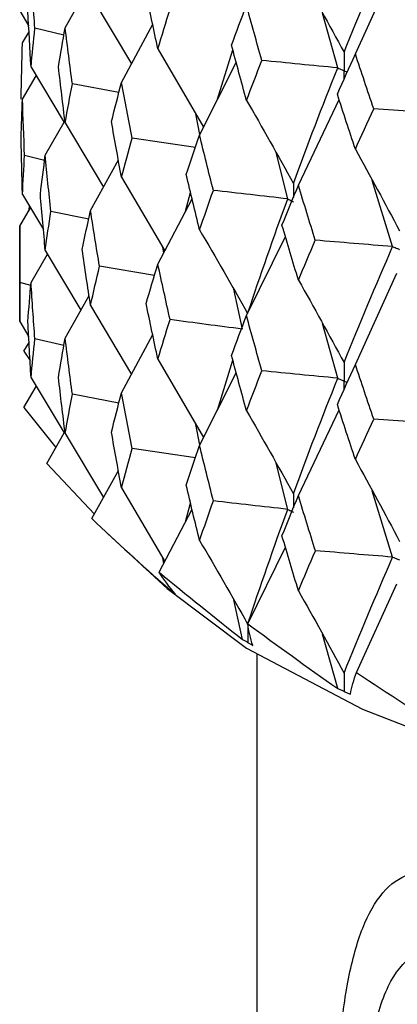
# Model space of a CAD drawing. Header units: millimetres. Extents: x -170 to 25, y -7 to 256.
# Tile 2 of 55: x -19.75 to -16.17, y 8.16 to 17.5. Entities that reach past the tile are written whole.
import ezdxf

# ---------------------------------------------------------------- set-up
doc = ezdxf.new("R2010")
doc.units = ezdxf.units.MM

msp = doc.modelspace()

# ---------------------------------------------------------------- linework, layer by layer
at = {"color": 7, "linetype": 'Continuous', "lineweight": 25}
for p, q in [((-16.5637, 17.1791), (-16.171, 18.0388)), ((-19.3184, 17.4262), (-19.0913, 17.8322)), ((-19.077, 17.7369), (-18.6896, 17.0844)), ((-19.75, 17.5882), (-19.6642, 17.4428)), ((-16.7307, 17.0471), (-16.8767, 17.567)), ((-19.7229, 17.2849), (-19.6611, 17.3889)), ((-19.33, 17.3587), (-19.6062, 17.4228)), ((-18.7834, 16.9094), (-18.4874, 17.4617)), ((-18.4382, 17.228), (-18.0046, 16.4845)), ((-17.874, 16.742), (-17.7263, 17.2172)), ((-19.6418, 17.0539), (-19.3278, 16.5276)), ((-18.0425, 16.4099), (-17.6939, 17.0969)), ((-19.7229, 16.7498), (-19.5929, 16.972)), ((-18.808, 16.813), (-19.2502, 16.8957)), ((-17.104, 15.9332), (-16.7178, 16.7466)), ((-18.04, 16.4148), (-18.0779, 16.6102)), ((-19.5068, 16.2177), (-19.3272, 16.5329)), ((-19.3184, 16.5255), (-18.9552, 15.9163)), ((-18.0822, 16.2919), (-18.6832, 16.3812)), ((-19.5132, 16.1679), (-19.7038, 16.2169)), ((-19.077, 15.6943), (-18.8133, 16.1747)), ((-17.2061, 15.8041), (-17.3169, 16.243)), ((-18.7834, 16.0086), (-18.3724, 15.3113)), ((-16.2096, 15.3509), (-16.4039, 15.98)), ((-19.7229, 15.8471), (-19.5243, 15.5126)), ((-18.4382, 15.1855), (-18.1139, 15.8057)), ((-18.1761, 15.6867), (-18.1279, 15.864)), ((-19.75, 15.5438), (-19.6468, 15.7188)), ((-19.661, 15.7429), (-19.6641, 15.6894)), ((-19.0949, 15.6109), (-19.4548, 15.6857)), ((-19.75, 15.5438), (-19.75, 14.6408)), ((-17.5974, 14.6967), (-17.228, 15.447)), ((-18.3832, 15.2906), (-18.3921, 15.3447)), ((-19.6418, 15.0095), (-19.4858, 15.2797)), ((-19.5068, 15.315), (-19.1688, 14.7486)), ((-18.4704, 15.0772), (-18.9926, 15.1642)), ((-16.5637, 14.2333), (-16.1684, 15.0976)), ((-19.6442, 14.9806), (-19.7475, 15.0101)), ((-19.3184, 14.481), (-19.0913, 14.887)), ((-17.6343, 14.5682), (-17.7187, 14.946)), ((-19.077, 14.7916), (-18.6898, 14.1389)), ((-19.75, 14.6408), (-19.6641, 14.4954)), ((-16.7307, 14.102), (-16.8768, 14.622)), ((-18.7834, 13.9642), (-18.4874, 14.5166)), ((-19.7098, 14.359), (-19.661, 14.4411)), ((-19.3301, 14.4124), (-19.6062, 14.4763)), ((-19.7098, 14.359), (-19.6511, 14.269)), ((-18.4382, 14.2827), (-18.0049, 13.5389)), ((-17.8735, 13.7978), (-17.7263, 14.272)), ((-18.0425, 13.4647), (-17.6939, 14.1518)), ((-19.7098, 13.8243), (-19.5928, 14.0244)), ((-19.6418, 14.1065), (-19.329, 13.5824)), ((-18.8083, 13.8668), (-19.2501, 13.9493)), ((-19.7098, 13.8243), (-19.407, 13.4451)), ((-17.104, 12.988), (-16.7178, 13.8015)), ((-18.0401, 13.4694), (-18.0779, 13.6643)), ((-19.4938, 13.2926), (-19.329, 13.5824)), ((-19.3184, 13.578), (-18.955, 12.969)), ((-18.0825, 13.3457), (-18.6831, 13.4347)), ((-19.4938, 13.2926), (-19.0404, 12.8132)), ((-17.2061, 12.8578), (-17.3169, 13.2973)), ((-19.0643, 12.7695), (-18.8134, 13.2275)), ((-18.7834, 13.0612), (-18.3722, 12.3638)), ((-16.2095, 12.4046), (-16.404, 13.0346)), ((-18.1764, 12.739), (-18.128, 12.9171)), ((-18.4259, 12.261), (-18.1139, 12.8587)), ((-18.9152, 12.6299), (-18.3515, 12.1054)), ((-17.5856, 11.7726), (-17.2281, 12.5001)), ((-18.3831, 12.343), (-18.3921, 12.3975)), ((-16.5527, 11.3095), (-16.1684, 12.151)), ((-18.3087, 12.0825), (-18.3078, 12.0818)), ((-17.6349, 11.6238), (-17.7186, 11.9987)), ((-17.5869, 11.5956), (-17.5858, 11.595)), ((-16.7315, 11.1577), (-16.8766, 11.6744)), ((-17.5, 11.4796), (-17.5, 2.8978)), ((-16.6725, 11.1309), (-16.671, 11.1303))]:
    msp.add_line(p, q, dxfattribs=at)
at = {"color": 7, "linetype": 'Continuous', "lineweight": 25, "flags": 128}
msp.add_lwpolyline([(-18.3515, 12.1054), (-17.5981, 11.5397), (-16.4961, 10.9614), (-15.1118, 10.4252), (-13.469, 9.9403), (-11.5957, 9.5151), (-9.524, 9.1569), (-7.2894, 8.8716), (-4.93, 8.6644), (-2.4863, 8.5385), (0, 8.4964), (2.4863, 8.5385), (4.93, 8.6644), (7.2894, 8.8716), (9.524, 9.1569), (11.5957, 9.5151), (13.469, 9.9403), (15.1118, 10.4252), (16.4961, 10.9614), (17.5981, 11.5397), (18.3515, 12.1054)], dxfattribs=at)
at = {"color": 7, "linetype": 'Continuous', "lineweight": 25}
for points in [[(-16.6711, 17.1955), (-16.5231, 17.5621), (-16.3692, 17.9298), (-16.2095, 18.298)], [(-19.6062, 17.4228), (-19.6189, 17.5999), (-19.6308, 17.7773), (-19.6418, 17.9547)], [(-17.104, 17.9781), (-16.9569, 17.7194), (-16.8126, 17.4586), (-16.6711, 17.1955)], [(-18.4382, 17.228), (-18.4761, 17.4039), (-18.5131, 17.5801), (-18.5494, 17.7563)], [(-19.6418, 17.0539), (-19.6528, 17.2313), (-19.663, 17.4085), (-19.6724, 17.5856)], [(-18.4382, 17.228), (-18.4004, 17.3529), (-18.3617, 17.478), (-18.3223, 17.6032)], [(-17.739, 17.2641), (-17.6925, 17.3901), (-17.6453, 17.5162), (-17.5974, 17.6425)], [(-17.4513, 17.1179), (-17.5007, 17.2927), (-17.5494, 17.4675), (-17.5974, 17.6425)], [(-19.6418, 17.0539), (-19.6308, 17.1769), (-19.6189, 17.2999), (-19.6062, 17.4228)], [(-19.3817, 17.0559), (-19.3614, 17.1792), (-19.3403, 17.3027), (-19.3184, 17.4262)], [(-19.2502, 16.8957), (-19.2737, 17.0724), (-19.2965, 17.2492), (-19.3184, 17.4262)], [(-19.737, 16.7519), (-19.7331, 16.9296), (-19.7285, 17.1073), (-19.7229, 17.2849)], [(-17.5974, 16.7392), (-17.6453, 16.914), (-17.6925, 17.089), (-17.739, 17.2641)], [(-17.5974, 16.7392), (-17.5494, 16.8653), (-17.5007, 16.9915), (-17.4513, 17.1179)], [(-16.7307, 17.0471), (-16.9717, 17.0702), (-17.2119, 17.0938), (-17.4513, 17.1179)], [(-16.7342, 16.7965), (-16.6781, 16.9239), (-16.6213, 17.0514), (-16.5637, 17.1791)], [(-16.389, 16.6589), (-16.448, 16.8322), (-16.5062, 17.0056), (-16.5637, 17.1791)], [(-19.3184, 16.5255), (-19.3403, 16.7023), (-19.3614, 16.8792), (-19.3817, 17.0559)], [(-17.152, 15.9514), (-17.0177, 16.3152), (-16.8772, 16.6806), (-16.7307, 17.0471)], [(-19.3184, 16.5255), (-19.2965, 16.6489), (-19.2737, 16.7724), (-19.2502, 16.8957)], [(-18.8787, 16.5369), (-18.8477, 16.6609), (-18.816, 16.7851), (-18.7834, 16.9094)], [(-18.6832, 16.3812), (-18.7174, 16.5571), (-18.7508, 16.7332), (-18.7834, 16.9094)], [(-19.737, 16.3806), (-19.7331, 16.5038), (-19.7285, 16.6268), (-19.7229, 16.7498)], [(-19.7038, 16.2169), (-19.711, 16.3946), (-19.7174, 16.5723), (-19.7229, 16.7498)], [(-17.5974, 16.7392), (-17.4461, 16.4788), (-17.2976, 16.2162), (-17.152, 15.9514)], [(-16.5637, 16.2758), (-16.6213, 16.4492), (-16.6781, 16.6227), (-16.7342, 16.7965)], [(-16.5637, 16.2758), (-16.5062, 16.4033), (-16.448, 16.531), (-16.389, 16.6589)], [(-15.6439, 16.6079), (-15.8928, 16.6244), (-16.1412, 16.6414), (-16.389, 16.6589)], [(-18.7834, 16.0086), (-18.816, 16.1848), (-18.8477, 16.3609), (-18.8787, 16.5369)], [(-19.7229, 15.8471), (-19.7285, 16.0249), (-19.7331, 16.2028), (-19.737, 16.3806)], [(-18.7834, 16.0086), (-18.7508, 16.1329), (-18.7174, 16.257), (-18.6832, 16.3812)], [(-18.1689, 16.0344), (-18.1275, 16.1594), (-18.0854, 16.2846), (-18.0425, 16.4099)], [(-17.9115, 15.8848), (-17.956, 16.0596), (-17.9996, 16.2347), (-18.0425, 16.4099)], [(-16.5637, 16.2758), (-16.4213, 16.0194), (-16.2816, 15.7607), (-16.1446, 15.4998)], [(-19.7229, 15.8471), (-19.7174, 15.9703), (-19.711, 16.0936), (-19.7038, 16.2169)], [(-19.5539, 15.8477), (-19.539, 15.9711), (-19.5234, 16.0944), (-19.5068, 16.2177)], [(-19.4548, 15.6857), (-19.473, 15.8631), (-19.4903, 16.0404), (-19.5068, 16.2177)], [(-18.0425, 15.5091), (-18.0854, 15.6842), (-18.1276, 15.8593), (-18.1689, 16.0344)], [(-18.0425, 15.5091), (-17.9996, 15.6344), (-17.9559, 15.7596), (-17.9115, 15.8848)], [(-17.2061, 15.8041), (-17.4421, 15.8305), (-17.6773, 15.8574), (-17.9115, 15.8848)], [(-17.26, 15.5538), (-17.2087, 15.6801), (-17.1567, 15.8065), (-17.104, 15.9332)], [(-16.9436, 15.412), (-16.9978, 15.5855), (-17.0513, 15.7592), (-17.104, 15.9332)], [(-19.5068, 15.315), (-19.5234, 15.4925), (-19.539, 15.6701), (-19.5539, 15.8477)], [(-17.5859, 14.715), (-17.4655, 15.078), (-17.3388, 15.4408), (-17.2061, 15.8041)], [(-19.5068, 15.315), (-19.4903, 15.4385), (-19.473, 15.5621), (-19.4548, 15.6857)], [(-19.1566, 15.3226), (-19.1309, 15.4465), (-19.1044, 15.5705), (-19.077, 15.6943)], [(-18.9926, 15.1642), (-19.0216, 15.341), (-19.0497, 15.5177), (-19.077, 15.6943)], [(-19.7475, 15.0101), (-19.7492, 15.188), (-19.75, 15.3659), (-19.75, 15.5438)], [(-17.104, 15.0324), (-17.1567, 15.2062), (-17.2087, 15.38), (-17.26, 15.5538)], [(-18.0425, 15.5091), (-17.8873, 15.2466), (-17.7351, 14.9819), (-17.5859, 14.715)], [(-17.104, 15.0324), (-17.0513, 15.1589), (-16.9978, 15.2855), (-16.9436, 15.412)], [(-16.2096, 15.3509), (-16.4549, 15.3707), (-16.6996, 15.3911), (-16.9436, 15.412)], [(-16.6711, 14.2504), (-16.5231, 14.617), (-16.3692, 14.9835), (-16.2096, 15.3509)], [(-19.077, 14.7916), (-19.1044, 14.9686), (-19.1309, 15.1456), (-19.1566, 15.3226)], [(-19.077, 14.7916), (-19.0497, 14.9158), (-19.0216, 15.04), (-18.9926, 15.1642)], [(-18.5494, 14.8111), (-18.5131, 14.9359), (-18.476, 15.0607), (-18.4382, 15.1855)], [(-18.3223, 14.6581), (-18.3617, 14.8339), (-18.4004, 15.0097), (-18.4382, 15.1855)], [(-19.75, 14.6408), (-19.75, 14.7638), (-19.7492, 14.8869), (-19.7475, 15.0101)], [(-19.6724, 14.6394), (-19.663, 14.7627), (-19.6528, 14.8861), (-19.6418, 15.0095)], [(-19.6062, 14.4763), (-19.6189, 14.654), (-19.6308, 14.8317), (-19.6418, 15.0095)], [(-17.104, 15.0324), (-16.9568, 14.774), (-16.8126, 14.5133), (-16.6711, 14.2504)], [(-18.4382, 14.2827), (-18.4761, 14.4588), (-18.5131, 14.635), (-18.5494, 14.8111)], [(-17.7389, 14.3189), (-17.6925, 14.4448), (-17.6453, 14.5708), (-17.5974, 14.6967)], [(-17.4513, 14.1728), (-17.5008, 14.3474), (-17.5495, 14.5221), (-17.5974, 14.6967)], [(-19.6418, 14.1065), (-19.6528, 14.284), (-19.663, 14.4617), (-19.6724, 14.6394)], [(-18.4382, 14.2827), (-18.4004, 14.4078), (-18.3617, 14.5329), (-18.3223, 14.6581)], [(-17.6343, 14.5682), (-17.8646, 14.5976), (-18.094, 14.6276), (-18.3223, 14.6581)], [(-19.6418, 14.1065), (-19.6308, 14.2296), (-19.6189, 14.3529), (-19.6062, 14.4763)], [(-19.3818, 14.1097), (-19.3615, 14.2334), (-19.3404, 14.3572), (-19.3184, 14.481)], [(-19.2501, 13.9493), (-19.2737, 14.1265), (-19.2965, 14.3037), (-19.3184, 14.481)], [(-17.5974, 13.794), (-17.6453, 13.9689), (-17.6925, 14.1439), (-17.7389, 14.3189)], [(-16.7341, 13.8513), (-16.678, 13.9786), (-16.6212, 14.106), (-16.5637, 14.2333)], [(-16.3891, 13.7138), (-16.448, 13.887), (-16.5062, 14.0601), (-16.5637, 14.2333)], [(-19.3184, 13.578), (-19.3404, 13.7551), (-19.3615, 13.9323), (-19.3818, 14.1097)], [(-17.5974, 13.794), (-17.5494, 13.9202), (-17.5007, 14.0465), (-17.4513, 14.1728)], [(-16.7307, 14.102), (-16.9717, 14.1251), (-17.2119, 14.1487), (-17.4513, 14.1728)], [(-17.152, 13.0054), (-17.0176, 13.3701), (-16.8771, 13.7358), (-16.7307, 14.102)], [(-19.3184, 13.578), (-19.2965, 13.7016), (-19.2737, 13.8254), (-19.2501, 13.9493)], [(-18.8788, 13.5907), (-18.8478, 13.7151), (-18.816, 13.8396), (-18.7834, 13.9642)], [(-18.6831, 13.4347), (-18.7173, 13.6111), (-18.7507, 13.7876), (-18.7834, 13.9642)], [(-16.5637, 13.3306), (-16.6213, 13.5041), (-16.6781, 13.6777), (-16.7341, 13.8513)], [(-17.5974, 13.794), (-17.446, 13.5333), (-17.2976, 13.2704), (-17.152, 13.0054)], [(-16.5637, 13.3306), (-16.5062, 13.4582), (-16.448, 13.586), (-16.3891, 13.7138)], [(-15.6439, 13.6629), (-15.8928, 13.6793), (-16.1413, 13.6963), (-16.3891, 13.7138)], [(-18.7834, 13.0612), (-18.816, 13.2375), (-18.8478, 13.414), (-18.8788, 13.5907)], [(-18.1691, 13.0882), (-18.1277, 13.2136), (-18.0855, 13.3391), (-18.0425, 13.4647)], [(-17.9113, 12.9383), (-17.9558, 13.1137), (-17.9996, 13.2892), (-18.0425, 13.4647)], [(-18.7834, 13.0612), (-18.7507, 13.1855), (-18.7173, 13.3101), (-18.6831, 13.4347)], [(-16.5637, 13.3306), (-16.4213, 13.0739), (-16.2815, 12.815), (-16.1446, 12.5538)], [(-18.0425, 12.5617), (-18.0855, 12.737), (-18.1277, 12.9125), (-18.1691, 13.0882)], [(-18.0425, 12.5617), (-17.9996, 12.6871), (-17.9558, 12.8126), (-17.9113, 12.9383)], [(-17.2061, 12.8578), (-17.4421, 12.8841), (-17.6772, 12.911), (-17.9113, 12.9383)], [(-17.2602, 12.6076), (-17.2089, 12.7343), (-17.1568, 12.8611), (-17.104, 12.988)], [(-16.9434, 12.4656), (-16.9977, 12.6396), (-17.0512, 12.8137), (-17.104, 12.988)], [(-17.5859, 11.768), (-17.4656, 12.1298), (-17.3389, 12.4932), (-17.2061, 12.8578)], [(-19.0643, 12.7695), (-18.8299, 12.5486), (-18.5902, 12.3294), (-18.3451, 12.1119)], [(-18.0425, 12.5617), (-17.8874, 12.2992), (-17.7352, 12.0347), (-17.5859, 11.768)], [(-17.104, 12.0849), (-17.1568, 12.259), (-17.2089, 12.4332), (-17.2602, 12.6076)], [(-17.104, 12.0849), (-17.0512, 12.2116), (-16.9977, 12.3385), (-16.9434, 12.4656)], [(-16.2095, 12.4046), (-16.4548, 12.4243), (-16.6994, 12.4447), (-16.9434, 12.4656)], [(-16.6711, 11.3034), (-16.5232, 11.6687), (-16.3693, 12.036), (-16.2095, 12.4046)], [(-18.2702, 12.0521), (-18.3293, 12.1216), (-18.3812, 12.1912), (-18.4259, 12.261)], [(-18.4259, 12.261), (-18.167, 12.0468), (-17.9033, 11.8344), (-17.6349, 11.6238)], [(-17.104, 12.0849), (-16.9569, 11.8266), (-16.8126, 11.5661), (-16.6711, 11.3034)], [(-17.5362, 11.5665), (-17.56, 11.6348), (-17.5764, 11.7035), (-17.5856, 11.7726)], [(-17.5856, 11.7726), (-17.3051, 11.5657), (-17.0204, 11.3607), (-16.7315, 11.1577)], [(-16.6101, 11.1033), (-16.5982, 11.1715), (-16.5791, 11.2402), (-16.5527, 11.3095)], [(-16.5527, 11.3095), (-16.2535, 11.1105), (-15.9509, 10.9135), (-15.6447, 10.7185)]]:
    msp.add_open_spline(points, degree=3, dxfattribs=at)
for points, knots in [([(-16.6711, 17.1955), (-16.6711, 17.1482), (-16.671, 17.101), (-16.671, 17.0537), (-16.671, 17.0425), (-16.671, 17.0314), (-16.671, 17.0202)], [0, 0, 0, 0, 0.0001467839, 0.0001467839, 0.0001467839, 0.0001814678, 0.0001814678, 0.0001814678, 0.0001814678]), ([(-16.7307, 17.0471), (-16.7166, 17.0407), (-16.7025, 17.0343), (-16.6883, 17.028), (-16.6825, 17.0254), (-16.6768, 17.0228), (-16.671, 17.0202)], [0, 0, 0, 0, 0.0000851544, 0.0000851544, 0.0000851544, 0.0001198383, 0.0001198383, 0.0001198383, 0.0001198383]), ([(-17.2061, 15.8041), (-17.1933, 15.7975), (-17.1805, 15.791), (-17.1676, 15.7844), (-17.1624, 15.7818), (-17.1571, 15.7791), (-17.1519, 15.7764)], [0, 0, 0, 0, 0.0000852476, 0.0000852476, 0.0000852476, 0.0001199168, 0.0001199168, 0.0001199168, 0.0001199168]), ([(-16.2096, 15.3509), (-16.1942, 15.3447), (-16.1787, 15.3385), (-16.1633, 15.3323), (-16.157, 15.3298), (-16.1507, 15.3273), (-16.1444, 15.3248)], [0, 0, 0, 0, 0.0000852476, 0.0000852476, 0.0000852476, 0.0001199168, 0.0001199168, 0.0001199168, 0.0001199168]), ([(-16.6711, 14.2504), (-16.6711, 14.2031), (-16.671, 14.1559), (-16.671, 14.1087), (-16.671, 14.0975), (-16.671, 14.0863), (-16.671, 14.0752)], [0, 0, 0, 0, 0.0001467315, 0.0001467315, 0.0001467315, 0.0001814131, 0.0001814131, 0.0001814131, 0.0001814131]), ([(-16.7307, 14.102), (-16.7166, 14.0957), (-16.7025, 14.0893), (-16.6883, 14.0829), (-16.6825, 14.0803), (-16.6768, 14.0777), (-16.671, 14.0752)], [0, 0, 0, 0, 0.0000851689, 0.0000851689, 0.0000851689, 0.0001198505, 0.0001198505, 0.0001198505, 0.0001198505]), ([(-17.2061, 12.8578), (-17.1933, 12.8513), (-17.1805, 12.8447), (-17.1676, 12.8382), (-17.1624, 12.8355), (-17.1571, 12.8328), (-17.1519, 12.8302)], [0, 0, 0, 0, 0.0000851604, 0.0000851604, 0.0000851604, 0.0001198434, 0.0001198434, 0.0001198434, 0.0001198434]), ([(-16.2095, 12.4046), (-16.1941, 12.3984), (-16.1787, 12.3922), (-16.1633, 12.386), (-16.157, 12.3835), (-16.1507, 12.381), (-16.1444, 12.3785)], [0, 0, 0, 0, 0.0000851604, 0.0000851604, 0.0000851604, 0.0001198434, 0.0001198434, 0.0001198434, 0.0001198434]), ([(-18.3451, 12.1119), (-18.3388, 12.1067), (-18.3325, 12.1016), (-18.3261, 12.0964), (-18.3203, 12.0918), (-18.3145, 12.0872), (-18.3087, 12.0825)], [0, 0, 0, 0, 0.0000621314, 0.0000621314, 0.0000621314, 0.0001184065, 0.0001184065, 0.0001184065, 0.0001184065]), ([(-18.3078, 12.0818), (-18.3017, 12.077), (-18.2956, 12.0721), (-18.2895, 12.0673), (-18.2831, 12.0622), (-18.2766, 12.0572), (-18.2702, 12.0521)], [0.0000029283, 0.0000029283, 0.0000029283, 0.0000029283, 0.0000621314, 0.0000621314, 0.0000621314, 0.0001242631, 0.0001242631, 0.0001242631, 0.0001242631]), ([(-17.5859, 11.768), (-17.5858, 11.7209), (-17.5858, 11.6737), (-17.5858, 11.6266), (-17.5858, 11.616), (-17.5858, 11.6055), (-17.5858, 11.595)], [0, 0, 0, 0, 0.0001464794, 0.0001464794, 0.0001464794, 0.0001792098, 0.0001792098, 0.0001792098, 0.0001792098]), ([(-17.6349, 11.6238), (-17.6266, 11.6189), (-17.6182, 11.6139), (-17.6098, 11.609), (-17.6022, 11.6045), (-17.5946, 11.6001), (-17.5869, 11.5956)], [0, 0, 0, 0, 0.0000621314, 0.0000621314, 0.0000621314, 0.0001184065, 0.0001184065, 0.0001184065, 0.0001184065]), ([(-17.5858, 11.595), (-17.5777, 11.5903), (-17.5697, 11.5856), (-17.5616, 11.581), (-17.5532, 11.5761), (-17.5447, 11.5713), (-17.5362, 11.5665)], [0.0000029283, 0.0000029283, 0.0000029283, 0.0000029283, 0.0000621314, 0.0000621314, 0.0000621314, 0.0001242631, 0.0001242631, 0.0001242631, 0.0001242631]), ([(-16.6711, 11.3034), (-16.6711, 11.2562), (-16.671, 11.2091), (-16.671, 11.1619), (-16.671, 11.1514), (-16.671, 11.1408), (-16.671, 11.1303)], [0, 0, 0, 0, 0.0001464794, 0.0001464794, 0.0001464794, 0.0001792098, 0.0001792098, 0.0001792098, 0.0001792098]), ([(-16.7315, 11.1577), (-16.7212, 11.153), (-16.7109, 11.1483), (-16.7005, 11.1436), (-16.6912, 11.1394), (-16.6818, 11.1352), (-16.6725, 11.1309)], [0, 0, 0, 0, 0.0000621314, 0.0000621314, 0.0000621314, 0.0001184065, 0.0001184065, 0.0001184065, 0.0001184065]), ([(-16.671, 11.1303), (-16.6611, 11.1259), (-16.6512, 11.1215), (-16.6413, 11.1171), (-16.631, 11.1125), (-16.6206, 11.1079), (-16.6101, 11.1033)], [0.0000029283, 0.0000029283, 0.0000029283, 0.0000029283, 0.0000621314, 0.0000621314, 0.0000621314, 0.0001242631, 0.0001242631, 0.0001242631, 0.0001242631]), ([(-16.7334, 7.126), (-16.7314, 7.2423), (-16.7274, 7.4745), (-16.7107, 7.8116), (-16.6771, 8.1221), (-16.6151, 8.5029), (-16.5033, 8.9073), (-16.3119, 9.2456), (-16.064, 9.4209), (-15.7654, 9.4207), (-15.4299, 9.2485), (-15.0772, 8.9149), (-14.7338, 8.4363), (-14.4275, 7.8419), (-14.1854, 7.1646), (-14.0235, 6.4073), (-13.9843, 5.7473), (-14.02, 5.2219), (-14.0767, 4.8791), (-14.1507, 4.5901), (-14.2337, 4.3482), (-14.335, 4.1342), (-14.4102, 4.0059), (-14.4479, 3.9417)], [0, 0, 0, 0, 0.0313176, 0.0625155, 0.0938196, 0.1251381, 0.1875689, 0.2500264, 0.3124817, 0.3749683, 0.4374644, 0.4999459, 0.5624265, 0.6249042, 0.6873852, 0.7498616, 0.8213026, 0.8571111, 0.892771, 0.9200131, 0.9464214, 0.9731803, 1, 1, 1, 1]), ([(-15.5992, 4.1877), (-15.6278, 4.2072), (-15.6848, 4.246), (-15.7949, 4.3314), (-15.9264, 4.474), (-16.0657, 4.716), (-16.227, 5.0961), (-16.3783, 5.6714), (-16.4736, 6.4327), (-16.4865, 7.1853), (-16.4182, 7.854), (-16.2649, 8.366), (-16.0271, 8.6623), (-15.7151, 8.6964), (-15.3598, 8.4738), (-15.0059, 8.0158), (-14.7089, 7.3785), (-14.5122, 6.6404), (-14.459, 6.0057), (-14.4807, 5.5256), (-14.5273, 5.1845), (-14.5964, 4.9279), (-14.6726, 4.7535), (-14.7131, 4.6712), (-14.7334, 4.63)], [0, 0, 0, 0, 0.015728, 0.031391, 0.062552, 0.093936, 0.125294, 0.187682, 0.250115, 0.312584, 0.375067, 0.437533, 0.499994, 0.562457, 0.624941, 0.687398, 0.749859, 0.812333, 0.874831, 0.90615, 0.937444, 0.968698, 0.984318, 1, 1, 1, 1])]:
    msp.add_open_spline(points, degree=3, knots=knots, dxfattribs=at)
at = {"color": 8, "linetype": 'Continuous', "lineweight": 25}
for points, knots in [([(-16.671, 17.0202), (-16.6652, 17.0176), (-16.6551, 17.0131), (-16.6449, 17.0085), (-16.6406, 17.0066)], [0, 0, 0, 0, 0.571361, 1, 1, 1, 1]), ([(-16.671, 16.9382), (-16.671, 16.9544), (-16.671, 16.9817), (-16.671, 17.009), (-16.671, 17.0202)], [0, 0, 0, 0, 0.591408, 1, 1, 1, 1]), ([(-16.671, 14.0752), (-16.6652, 14.0726), (-16.655, 14.068), (-16.6448, 14.0634), (-16.6404, 14.0615)], [0, 0, 0, 0, 0.567978, 1, 1, 1, 1]), ([(-16.671, 13.9928), (-16.671, 14.0091), (-16.671, 14.0365), (-16.671, 14.064), (-16.671, 14.0752)], [0, 0, 0, 0, 0.593353, 1, 1, 1, 1])]:
    msp.add_open_spline(points, degree=3, knots=knots, dxfattribs=at)
for points in [[(-17.152, 15.9514), (-17.152, 15.9065), (-17.1519, 15.8616), (-17.1519, 15.8167)], [(-17.152, 13.0054), (-17.152, 12.9607), (-17.1519, 12.916), (-17.1519, 12.8714)]]:
    msp.add_open_spline(points, degree=3, dxfattribs=at)

doc.saveas('drawing.dxf')
